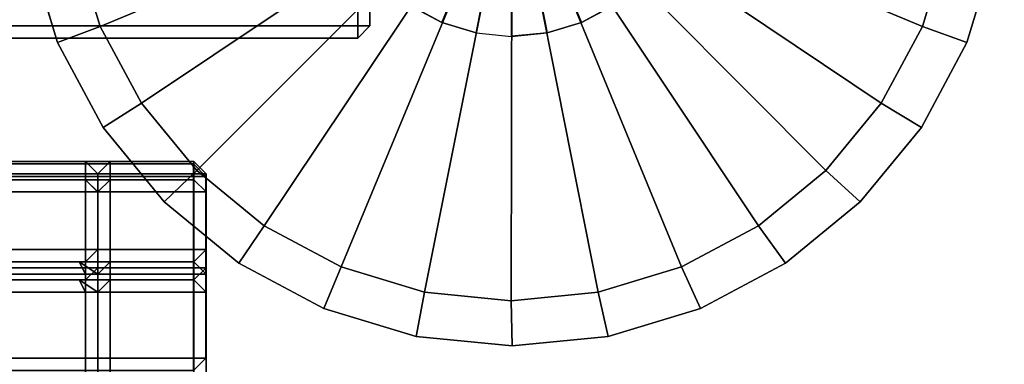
# Model space of a CAD drawing. Header units: inches. Extents: x 82 to 767, y -5 to 263.
# Tile 255 of 256: x 763.71 to 766.87, y 194.64 to 195.74. Entities that reach past the tile are written whole.
import ezdxf
from ezdxf.enums import TextEntityAlignment as Align

# ---------------------------------------------------------------- set-up
doc = ezdxf.new("R2010")
doc.units = ezdxf.units.IN
doc.header["$MEASUREMENT"] = 0
for name, color, linetype in [('A-FURN-3-COLLECTION-INFINITO-STORAGE-CASE-SIDE-EDGE-HORIZONTAL', 35, 'Continuous'), ('A-FURN-3-COLLECTION-INFINITO-STORAGE-CASE-SIDE-EDGE-VERTICAL', 35, 'Continuous'), ('A-FURN-3-COLLECTION-INFINITO-STORAGE-CASE-SIDE-SURFACE-VERTICAL', 33, 'Continuous'), ('A-FURN-3-COLLECTION-INFINITO-STORAGE-SHELF', 33, 'Continuous'), ('A-FURN-3-COLLECTION-INFINITO-STORAGE-STANCHION-BASE', 251, 'Continuous'), ('A-FURN-3-COLLECTION-INFINITO-STORAGE-STANCHION-GLIDE', 251, 'Continuous'), ('A-FURN-HAWORTH-ATT', 7, 'Continuous')]:
    doc.layers.add(name, color=color, linetype=linetype)
doc.styles.get("Standard").update_dxf_attribs({"font": 'arial.ttf'})

# ---------------------------------------------------------------- blocks, each defined once
blk = doc.blocks.new('HCCS-IWBC-S0931-3D-3')
at = {"layer": 'A-FURN-3-COLLECTION-INFINITO-STORAGE-SHELF'}
for points in [[(1.0266, 4.9238, -0.0168), (1.0266, 4.9238, -0.1358), (0.9873, 4.8844, -0.1358), (0.9873, 4.8844, -0.0168)], [(0.9873, 4.8844, 0.3787), (1.0266, 4.8844, 0.4181), (1.0266, 4.8844, 0.4181), (1.0266, 4.9238, 0.3787)], [(1.0266, 4.9238, 0.6552), (1.0266, 4.8844, 0.6158), (1.0266, 4.8844, 0.6158), (0.9873, 4.8844, 0.6552)], [(1.0266, 4.9238, 0.7742), (1.0266, 4.9238, 0.6552), (0.9873, 4.8844, 0.6552), (0.9873, 4.8844, 0.7742)], [(0.9873, 4.8844, 0.7742), (1.0266, 4.8844, 0.8136), (1.0266, 4.8844, 0.8136), (1.0266, 4.9238, 0.7742)], [(1.0266, 4.9238, 1.0507), (1.0266, 4.8844, 1.0114), (1.0266, 4.8844, 1.0114), (0.9873, 4.8844, 1.0507)], [(1.0266, 4.9238, 1.1698), (1.0266, 4.9238, 1.0507), (0.9873, 4.8844, 1.0507), (0.9873, 4.8844, 1.1698)], [(0.9873, 4.8844, 1.1698), (1.0266, 4.8844, 1.2091), (1.0266, 4.8844, 1.2091), (1.0266, 4.9238, 1.1698)], [(1.0266, 4.9238, 1.5653), (1.0266, 4.9238, 1.4463), (0.9873, 4.8844, 1.4463), (0.9873, 4.8844, 1.5653)], [(1.0266, 4.9238, 1.4463), (1.0266, 4.8844, 1.4069), (1.0266, 4.8844, 1.4069), (0.9873, 4.8844, 1.4463)], [(0.9873, 4.8844, 1.5653), (1.0266, 4.8844, 1.6047), (1.0266, 4.8844, 1.6047), (1.0266, 4.9238, 1.5653)], [(1.0266, 4.9238, -0.1358), (1.0266, 4.8844, -0.1752), (1.0266, 4.8844, -0.1752), (0.9873, 4.8844, -0.1358)], [(0.9873, 4.8844, -0.0168), (1.0266, 4.8844, 0.0226), (1.0266, 4.8844, 0.0226), (1.0266, 4.9238, -0.0168)], [(1.0266, 4.9238, 0.2597), (1.0266, 4.8844, 0.2203), (1.0266, 4.8844, 0.2203), (0.9873, 4.8844, 0.2597)], [(1.0266, 4.9238, 0.3787), (1.0266, 4.9238, 0.2597), (0.9873, 4.8844, 0.2597), (0.9873, 4.8844, 0.3787)], [(0.9873, 4.8844, 0.4574), (0.9873, 4.8844, 0.5765), (1.0266, 4.9238, 0.5765), (1.0266, 4.9238, 0.4574)], [(0.9873, 4.8844, 0.0619), (0.9873, 4.8844, 0.1809), (1.0266, 4.9238, 0.1809), (1.0266, 4.9238, 0.0619)], [(0.9873, 4.8844, 0.853), (0.9873, 4.8844, 0.972), (1.0266, 4.9238, 0.972), (1.0266, 4.9238, 0.853)], [(0.9873, 4.8844, 0.972), (1.0266, 4.8844, 1.0114), (1.0266, 4.8844, 1.0114), (1.0266, 4.9238, 0.972)], [(1.0266, 4.9238, 0.853), (1.0266, 4.8844, 0.8136), (1.0266, 4.8844, 0.8136), (0.9873, 4.8844, 0.853)], [(1.0266, 4.9238, 0.4574), (1.0266, 4.8844, 0.4181), (1.0266, 4.8844, 0.4181), (0.9873, 4.8844, 0.4574)], [(0.9873, 4.8844, 0.5765), (1.0266, 4.8844, 0.6158), (1.0266, 4.8844, 0.6158), (1.0266, 4.9238, 0.5765)], [(0.9873, 4.8844, 0.1809), (1.0266, 4.8844, 0.2203), (1.0266, 4.8844, 0.2203), (1.0266, 4.9238, 0.1809)], [(1.0266, 4.9238, 0.0619), (1.0266, 4.8844, 0.0226), (1.0266, 4.8844, 0.0226), (0.9873, 4.8844, 0.0619)], [(0.9873, 4.8844, -0.3336), (0.9873, 4.8844, -0.2146), (1.0266, 4.9238, -0.2146), (1.0266, 4.9238, -0.3336)], [(0.9873, 4.8844, -0.2146), (1.0266, 4.8844, -0.1752), (1.0266, 4.8844, -0.1752), (1.0266, 4.9238, -0.2146)], [(1.0266, 4.9238, -0.3336), (1.0266, 4.8844, -0.373), (1.0266, 4.8844, -0.373), (0.9873, 4.8844, -0.3336)], [(0.9873, 4.8844, 1.2485), (0.9873, 4.8844, 1.3675), (1.0266, 4.9238, 1.3675), (1.0266, 4.9238, 1.2485)], [(0.9873, 4.8844, 1.3675), (1.0266, 4.8844, 1.4069), (1.0266, 4.8844, 1.4069), (1.0266, 4.9238, 1.3675)], [(1.0266, 4.9238, 1.2485), (1.0266, 4.8844, 1.2091), (1.0266, 4.8844, 1.2091), (0.9873, 4.8844, 1.2485)], [(1.3488, 4.9238, 1.3675), (1.0266, 4.9238, 1.3675), (1.0266, 4.8844, 1.4069), (1.3094, 4.8844, 1.4069)], [(1.3488, 4.9238, 0.972), (1.0266, 4.9238, 0.972), (1.0266, 4.8844, 1.0114), (1.3094, 4.8844, 1.0114)], [(1.3488, 4.9238, 0.5765), (1.0266, 4.9238, 0.5765), (1.0266, 4.8844, 0.6158), (1.3094, 4.8844, 0.6158)], [(1.3488, 4.9238, 0.1809), (1.0266, 4.9238, 0.1809), (1.0266, 4.8844, 0.2203), (1.3094, 4.8844, 0.2203)], [(1.3488, 4.9238, -0.2146), (1.0266, 4.9238, -0.2146), (1.0266, 4.8844, -0.1752), (1.3094, 4.8844, -0.1752)], [(1.3094, 4.8844, 0.0226), (1.0266, 4.8844, 0.0226), (1.0266, 4.9238, 0.0619), (1.3488, 4.9238, 0.0619)], [(1.3094, 4.8844, 0.4181), (1.0266, 4.8844, 0.4181), (1.0266, 4.9238, 0.4574), (1.3488, 4.9238, 0.4574)], [(1.3094, 4.8844, 0.8136), (1.0266, 4.8844, 0.8136), (1.0266, 4.9238, 0.853), (1.3488, 4.9238, 0.853)], [(1.3094, 4.8844, 1.2091), (1.0266, 4.8844, 1.2091), (1.0266, 4.9238, 1.2485), (1.3488, 4.9238, 1.2485)], [(1.27, 4.9238, -0.0168), (1.27, 4.9238, -0.1358), (1.0266, 4.9238, -0.1358), (1.0266, 4.9238, -0.0168)], [(1.0266, 4.9238, 0.2597), (1.27, 4.9238, 0.2597), (1.27, 4.8844, 0.2203), (1.0266, 4.8844, 0.2203)], [(1.0266, 4.8844, 0.4181), (1.27, 4.8844, 0.4181), (1.27, 4.9238, 0.3787), (1.0266, 4.9238, 0.3787)], [(1.27, 4.9238, 0.7742), (1.27, 4.9238, 0.6552), (1.0266, 4.9238, 0.6552), (1.0266, 4.9238, 0.7742)], [(1.0266, 4.9238, 0.6552), (1.27, 4.9238, 0.6552), (1.27, 4.8844, 0.6158), (1.0266, 4.8844, 0.6158)], [(1.0266, 4.8844, 0.8136), (1.27, 4.8844, 0.8136), (1.27, 4.9238, 0.7742), (1.0266, 4.9238, 0.7742)], [(1.27, 4.9238, 1.1698), (1.27, 4.9238, 1.0507), (1.0266, 4.9238, 1.0507), (1.0266, 4.9238, 1.1698)], [(1.0266, 4.9238, 1.0507), (1.27, 4.9238, 1.0507), (1.27, 4.8844, 1.0114), (1.0266, 4.8844, 1.0114)], [(1.0266, 4.8844, 1.2091), (1.27, 4.8844, 1.2091), (1.27, 4.9238, 1.1698), (1.0266, 4.9238, 1.1698)], [(1.27, 4.9238, 1.5653), (1.27, 4.9238, 1.4463), (1.0266, 4.9238, 1.4463), (1.0266, 4.9238, 1.5653)], [(1.0266, 4.9238, 1.4463), (1.27, 4.9238, 1.4463), (1.27, 4.8844, 1.4069), (1.0266, 4.8844, 1.4069)], [(1.0266, 4.8844, 1.6047), (1.27, 4.8844, 1.6047), (1.27, 4.9238, 1.5653), (1.0266, 4.9238, 1.5653)], [(1.0266, 4.9238, -0.1358), (1.27, 4.9238, -0.1358), (1.27, 4.8844, -0.1752), (1.0266, 4.8844, -0.1752)], [(1.0266, 4.8844, 0.0226), (1.27, 4.8844, 0.0226), (1.27, 4.9238, -0.0168), (1.0266, 4.9238, -0.0168)], [(1.27, 4.9238, 0.3787), (1.27, 4.9238, 0.2597), (1.0266, 4.9238, 0.2597), (1.0266, 4.9238, 0.3787)], [(1.0266, 4.9238, -0.3336), (32.4635, 4.9238, -0.3336), (32.4635, 4.8844, -0.373), (1.0266, 4.8844, -0.373)], [(1.0266, 4.9238, 0.0619), (1.0266, 4.9238, 0.1809), (1.3488, 4.9238, 0.1809), (1.3488, 4.9238, 0.0619)], [(1.0266, 4.9238, 0.853), (1.0266, 4.9238, 0.972), (1.3488, 4.9238, 0.972), (1.3488, 4.9238, 0.853)], [(1.0266, 4.9238, 0.4574), (1.0266, 4.9238, 0.5765), (1.3488, 4.9238, 0.5765), (1.3488, 4.9238, 0.4574)], [(1.0266, 4.9238, -0.3336), (1.0266, 4.9238, -0.2146), (1.3488, 4.9238, -0.2146), (1.3488, 4.9238, -0.3336)], [(1.0266, 4.9238, 1.2485), (1.0266, 4.9238, 1.3675), (1.3488, 4.9238, 1.3675), (1.3488, 4.9238, 1.2485)], [(1.3094, 4.8844, -0.0168), (1.3094, 4.8844, -0.1358), (1.27, 4.9238, -0.1358), (1.27, 4.9238, -0.0168)], [(1.3094, 4.8844, -0.1358), (1.27, 4.8844, -0.1752), (1.27, 4.8844, -0.1752), (1.27, 4.9238, -0.1358)], [(1.27, 4.9238, -0.0168), (1.27, 4.8844, 0.0226), (1.27, 4.8844, 0.0226), (1.3094, 4.8844, -0.0168)], [(1.3094, 4.8844, 0.2597), (1.27, 4.8844, 0.2203), (1.27, 4.8844, 0.2203), (1.27, 4.9238, 0.2597)], [(1.3094, 4.8844, 0.3787), (1.3094, 4.8844, 0.2597), (1.27, 4.9238, 0.2597), (1.27, 4.9238, 0.3787)], [(1.27, 4.9238, 0.3787), (1.27, 4.8844, 0.4181), (1.27, 4.8844, 0.4181), (1.3094, 4.8844, 0.3787)], [(1.3094, 4.8844, 0.7742), (1.3094, 4.8844, 0.6552), (1.27, 4.9238, 0.6552), (1.27, 4.9238, 0.7742)], [(1.3094, 4.8844, 0.6552), (1.27, 4.8844, 0.6158), (1.27, 4.8844, 0.6158), (1.27, 4.9238, 0.6552)], [(1.27, 4.9238, 0.7742), (1.27, 4.8844, 0.8136), (1.27, 4.8844, 0.8136), (1.3094, 4.8844, 0.7742)], [(1.3094, 4.8844, 1.1698), (1.3094, 4.8844, 1.0507), (1.27, 4.9238, 1.0507), (1.27, 4.9238, 1.1698)], [(1.3094, 4.8844, 1.0507), (1.27, 4.8844, 1.0114), (1.27, 4.8844, 1.0114), (1.27, 4.9238, 1.0507)], [(1.27, 4.9238, 1.1698), (1.27, 4.8844, 1.2091), (1.27, 4.8844, 1.2091), (1.3094, 4.8844, 1.1698)], [(1.3094, 4.8844, 1.5653), (1.3094, 4.8844, 1.4463), (1.27, 4.9238, 1.4463), (1.27, 4.9238, 1.5653)], [(1.3094, 4.8844, 1.4463), (1.27, 4.8844, 1.4069), (1.27, 4.8844, 1.4069), (1.27, 4.9238, 1.4463)], [(1.27, 4.9238, 1.5653), (1.27, 4.8844, 1.6047), (1.27, 4.8844, 1.6047), (1.3094, 4.8844, 1.5653)], [(1.3094, 4.8844, 1.5653), (1.3488, 4.9238, 1.5653), (1.3488, 4.9238, -0.2146), (1.3094, 4.8844, -0.1752)], [(1.3488, 4.8844, 1.6047), (1.3488, 4.9238, 1.5653), (1.3488, 4.9238, 1.5653), (1.3094, 4.8844, 1.5653)], [(32.1414, 4.8844, 1.6047), (32.1414, 4.9238, 1.5653), (1.3488, 4.9238, 1.5653), (1.3488, 4.8844, 1.6047)], [(32.1414, 4.9238, 1.5653), (32.1414, 4.9238, -0.3336), (1.3488, 4.9238, -0.3336), (1.3488, 4.9238, 1.5653)], [(0.9873, -4.1453, 1.5653), (1.0266, -4.1278, 1.6047), (1.0266, 4.8844, 1.6047), (0.9873, 4.8844, 1.5653)], [(0.9873, 4.5371, -0.1358), (0.9873, 4.8844, -0.1358), (1.0266, 4.8844, -0.1752), (1.0266, 4.5765, -0.1752)], [(0.9873, 4.8844, -0.0168), (0.9873, 4.8844, -0.1358), (0.9873, 4.5371, -0.1358), (0.9873, 4.5371, -0.0168)], [(1.0266, 4.5765, 0.0226), (1.0266, 4.8844, 0.0226), (0.9873, 4.8844, -0.0168), (0.9873, 4.5371, -0.0168)], [(0.9873, 4.5371, 0.2597), (0.9873, 4.8844, 0.2597), (1.0266, 4.8844, 0.2203), (1.0266, 4.5765, 0.2203)], [(1.0266, 4.5765, 0.4181), (1.0266, 4.8844, 0.4181), (0.9873, 4.8844, 0.3787), (0.9873, 4.5371, 0.3787)], [(0.9873, 4.5371, 0.6552), (0.9873, 4.8844, 0.6552), (1.0266, 4.8844, 0.6158), (1.0266, 4.5765, 0.6158)], [(0.9873, 4.8844, 0.7742), (0.9873, 4.8844, 0.6552), (0.9873, 4.5371, 0.6552), (0.9873, 4.5371, 0.7742)], [(1.0266, 4.5765, 0.8136), (1.0266, 4.8844, 0.8136), (0.9873, 4.8844, 0.7742), (0.9873, 4.5371, 0.7742)], [(0.9873, 4.5371, 1.0507), (0.9873, 4.8844, 1.0507), (1.0266, 4.8844, 1.0114), (1.0266, 4.5765, 1.0114)], [(0.9873, 4.8844, 1.1698), (0.9873, 4.8844, 1.0507), (0.9873, 4.5371, 1.0507), (0.9873, 4.5371, 1.1698)], [(1.0266, 4.5765, 1.2091), (1.0266, 4.8844, 1.2091), (0.9873, 4.8844, 1.1698), (0.9873, 4.5371, 1.1698)], [(0.9873, 4.5371, 1.4463), (0.9873, 4.8844, 1.4463), (1.0266, 4.8844, 1.4069), (1.0266, 4.5765, 1.4069)], [(0.9873, 4.8844, 1.5653), (0.9873, 4.8844, 1.4463), (0.9873, 4.5371, 1.4463), (0.9873, 4.5371, 1.5653)], [(0.9873, 4.8844, 0.3787), (0.9873, 4.8844, 0.2597), (0.9873, 4.5371, 0.2597), (0.9873, 4.5371, 0.3787)], [(0.9873, 4.6159, -0.3336), (0.9873, 4.8844, -0.3336), (1.0266, 4.8844, -0.373), (1.0266, 4.6159, -0.373)], [(0.9873, 4.6159, -0.3336), (0.9873, 4.6159, -0.2146), (0.9873, 4.8844, -0.2146), (0.9873, 4.8844, -0.3336)], [(1.0266, 4.6159, -0.1752), (1.0266, 4.8844, -0.1752), (0.9873, 4.8844, -0.2146), (0.9873, 4.6159, -0.2146)], [(0.9873, 4.6159, 0.4574), (0.9873, 4.6159, 0.5765), (0.9873, 4.8844, 0.5765), (0.9873, 4.8844, 0.4574)], [(0.9873, 4.6159, 0.0619), (0.9873, 4.8844, 0.0619), (1.0266, 4.8844, 0.0226), (1.0266, 4.6159, 0.0226)], [(0.9873, 4.6159, 0.0619), (0.9873, 4.6159, 0.1809), (0.9873, 4.8844, 0.1809), (0.9873, 4.8844, 0.0619)], [(0.9873, 4.6159, 0.853), (0.9873, 4.6159, 0.972), (0.9873, 4.8844, 0.972), (0.9873, 4.8844, 0.853)], [(1.0266, 4.6159, 1.0114), (1.0266, 4.8844, 1.0114), (0.9873, 4.8844, 0.972), (0.9873, 4.6159, 0.972)], [(0.9873, 4.6159, 0.853), (0.9873, 4.8844, 0.853), (1.0266, 4.8844, 0.8136), (1.0266, 4.6159, 0.8136)], [(1.0266, 4.6159, 0.2203), (1.0266, 4.8844, 0.2203), (0.9873, 4.8844, 0.1809), (0.9873, 4.6159, 0.1809)], [(0.9873, 4.6159, 0.4574), (0.9873, 4.8844, 0.4574), (1.0266, 4.8844, 0.4181), (1.0266, 4.6159, 0.4181)], [(1.0266, 4.6159, 0.6158), (1.0266, 4.8844, 0.6158), (0.9873, 4.8844, 0.5765), (0.9873, 4.6159, 0.5765)], [(0.9873, 4.6159, 1.2485), (0.9873, 4.6159, 1.3675), (0.9873, 4.8844, 1.3675), (0.9873, 4.8844, 1.2485)], [(1.0266, 4.6159, 1.4069), (1.0266, 4.8844, 1.4069), (0.9873, 4.8844, 1.3675), (0.9873, 4.6159, 1.3675)], [(0.9873, 4.6159, 1.2485), (0.9873, 4.8844, 1.2485), (1.0266, 4.8844, 1.2091), (1.0266, 4.6159, 1.2091)], [(1.0266, 4.8844, 0.0226), (1.0266, 4.5765, 0.0226), (1.27, 4.5765, 0.0226), (1.27, 4.8844, 0.0226)], [(1.27, 4.8844, -0.1752), (1.27, 4.5765, -0.1752), (1.0266, 4.5765, -0.1752), (1.0266, 4.8844, -0.1752)], [(1.0266, 4.8844, 1.6047), (1.0266, -4.1278, 1.6047), (1.27, -4.1278, 1.6047), (1.27, 4.8844, 1.6047)], [(1.0266, 4.8844, 0.8136), (1.0266, 4.5765, 0.8136), (1.27, 4.5765, 0.8136), (1.27, 4.8844, 0.8136)], [(1.27, 4.8844, 0.6158), (1.27, 4.5765, 0.6158), (1.0266, 4.5765, 0.6158), (1.0266, 4.8844, 0.6158)], [(1.0266, 4.8844, 1.2091), (1.0266, 4.5765, 1.2091), (1.27, 4.5765, 1.2091), (1.27, 4.8844, 1.2091)], [(1.27, 4.8844, 1.0114), (1.27, 4.5765, 1.0114), (1.0266, 4.5765, 1.0114), (1.0266, 4.8844, 1.0114)], [(1.27, 4.8844, 1.4069), (1.27, 4.5765, 1.4069), (1.0266, 4.5765, 1.4069), (1.0266, 4.8844, 1.4069)], [(1.0266, 4.8844, 0.4181), (1.0266, 4.5765, 0.4181), (1.27, 4.5765, 0.4181), (1.27, 4.8844, 0.4181)], [(1.27, 4.8844, 0.2203), (1.27, 4.5765, 0.2203), (1.0266, 4.5765, 0.2203), (1.0266, 4.8844, 0.2203)], [(32.4635, 4.6159, -0.373), (1.0266, 4.6159, -0.373), (1.0266, 4.8844, -0.373), (32.4635, 4.8844, -0.373)], [(1.0266, 4.8844, 0.0226), (1.3094, 4.8844, 0.0226), (1.3094, 4.6159, 0.0225), (1.0266, 4.6159, 0.0225)], [(1.0266, 4.6159, 0.2203), (1.3094, 4.6159, 0.2203), (1.3094, 4.8844, 0.2203), (1.0266, 4.8844, 0.2203)], [(1.0266, 4.8844, 0.4181), (1.3094, 4.8844, 0.4181), (1.3094, 4.6159, 0.4181), (1.0266, 4.6159, 0.4181)], [(1.0266, 4.6159, 0.6158), (1.3094, 4.6159, 0.6158), (1.3094, 4.8844, 0.6158), (1.0266, 4.8844, 0.6158)], [(1.0266, 4.6159, -0.1752), (1.3094, 4.6159, -0.1752), (1.3094, 4.8844, -0.1752), (1.0266, 4.8844, -0.1752)], [(1.0266, 4.8844, 0.8136), (1.3094, 4.8844, 0.8136), (1.3094, 4.6159, 0.8136), (1.0266, 4.6159, 0.8136)], [(1.0266, 4.6159, 1.0114), (1.3094, 4.6159, 1.0114), (1.3094, 4.8844, 1.0114), (1.0266, 4.8844, 1.0114)], [(1.0266, 4.8844, 1.2091), (1.3094, 4.8844, 1.2091), (1.3094, 4.6159, 1.2091), (1.0266, 4.6159, 1.2091)], [(1.0266, 4.6159, 1.4069), (1.3094, 4.6159, 1.4069), (1.3094, 4.8844, 1.4069), (1.0266, 4.8844, 1.4069)], [(1.27, 4.5765, 1.0114), (1.27, 4.8844, 1.0114), (1.3094, 4.8844, 1.0507), (1.3094, 4.5371, 1.0507)], [(1.3094, 4.5371, 1.1698), (1.3094, 4.8844, 1.1698), (1.27, 4.8844, 1.2091), (1.27, 4.5765, 1.2091)], [(1.27, 4.5765, 1.4069), (1.27, 4.8844, 1.4069), (1.3094, 4.8844, 1.4463), (1.3094, 4.5371, 1.4463)], [(1.3094, 4.5371, 0.7742), (1.3094, 4.8844, 0.7742), (1.27, 4.8844, 0.8136), (1.27, 4.5765, 0.8136)], [(1.27, 4.5765, 0.6158), (1.27, 4.8844, 0.6158), (1.3094, 4.8844, 0.6552), (1.3094, 4.5371, 0.6552)], [(1.3094, 4.5371, 0.3787), (1.3094, 4.8844, 0.3787), (1.27, 4.8844, 0.4181), (1.27, 4.5765, 0.4181)], [(1.27, 4.5765, 0.2203), (1.27, 4.8844, 0.2203), (1.3094, 4.8844, 0.2597), (1.3094, 4.5371, 0.2597)], [(1.3094, 4.5371, -0.0168), (1.3094, 4.8844, -0.0168), (1.27, 4.8844, 0.0226), (1.27, 4.5765, 0.0226)], [(1.27, 4.5765, -0.1752), (1.27, 4.8844, -0.1752), (1.3094, 4.8844, -0.1358), (1.3094, 4.5371, -0.1358)], [(1.3094, 4.8844, 1.5653), (1.27, 4.8844, 1.6047), (1.27, -4.1278, 1.6047), (1.3094, -4.1453, 1.5653)], [(1.3094, 4.5371, -0.0168), (1.3094, 4.5371, -0.1358), (1.3094, 4.8844, -0.1358), (1.3094, 4.8844, -0.0168)], [(1.3094, 4.5371, 0.3787), (1.3094, 4.5371, 0.2597), (1.3094, 4.8844, 0.2597), (1.3094, 4.8844, 0.3787)], [(1.3094, 4.5371, 0.7742), (1.3094, 4.5371, 0.6552), (1.3094, 4.8844, 0.6552), (1.3094, 4.8844, 0.7742)], [(1.3094, 4.5371, 1.1698), (1.3094, 4.5371, 1.0507), (1.3094, 4.8844, 1.0507), (1.3094, 4.8844, 1.1698)], [(1.3094, 4.5371, 1.5653), (1.3094, 4.5371, 1.4463), (1.3094, 4.8844, 1.4463), (1.3094, 4.8844, 1.5653)], [(1.3094, 4.6159, 0.0225), (1.3094, 4.8844, 0.0226), (1.3094, 4.8844, -0.1752), (1.3094, 4.6159, -0.1752)], [(1.3094, 4.6159, 0.4181), (1.3094, 4.8844, 0.4181), (1.3094, 4.8844, 0.2203), (1.3094, 4.6159, 0.2203)], [(1.3094, 4.6159, 0.8136), (1.3094, 4.8844, 0.8136), (1.3094, 4.8844, 0.6158), (1.3094, 4.6159, 0.6158)], [(1.3094, 4.6159, 1.5653), (1.3094, 4.8844, 1.5653), (1.3094, 4.8844, 1.4069), (1.3094, 4.6159, 1.4069)], [(1.3094, 4.6159, 1.2091), (1.3094, 4.8844, 1.2091), (1.3094, 4.8844, 1.0114), (1.3094, 4.6159, 1.0114)], [(1.3488, 4.8844, 1.6047), (1.3094, 4.8844, 1.5653), (1.3094, 4.6159, 1.5653), (1.3488, 4.6159, 1.6047)], [(32.1414, 4.6159, 1.6047), (32.1414, 4.8844, 1.6047), (1.3488, 4.8844, 1.6047), (1.3488, 4.6159, 1.6047)], [(0.9873, 4.6159, -0.3336), (1.0266, 4.6159, -0.373), (1.0266, 4.6159, -0.373), (1.0266, 4.5765, -0.3336)], [(1.0266, 4.5765, -0.3336), (1.0266, 4.5765, -0.2146), (0.9873, 4.6159, -0.2146), (0.9873, 4.6159, -0.3336)], [(1.0266, 4.5765, -0.2146), (1.0266, 4.6159, -0.1752), (1.0266, 4.6159, -0.1752), (0.9873, 4.6159, -0.2146)], [(1.0266, 4.5765, 0.4574), (1.0266, 4.5765, 0.5765), (0.9873, 4.6159, 0.5765), (0.9873, 4.6159, 0.4574)], [(0.9873, 4.6159, 0.0619), (1.0266, 4.6159, 0.0226), (1.0266, 4.6159, 0.0226), (1.0266, 4.5765, 0.0619)], [(1.0266, 4.5765, 0.0619), (1.0266, 4.5765, 0.1809), (0.9873, 4.6159, 0.1809), (0.9873, 4.6159, 0.0619)], [(1.0266, 4.5765, 0.853), (1.0266, 4.5765, 0.972), (0.9873, 4.6159, 0.972), (0.9873, 4.6159, 0.853)], [(1.0266, 4.5765, 0.972), (1.0266, 4.6159, 1.0114), (1.0266, 4.6159, 1.0114), (0.9873, 4.6159, 0.972)], [(0.9873, 4.6159, 0.853), (1.0266, 4.6159, 0.8136), (1.0266, 4.6159, 0.8136), (1.0266, 4.5765, 0.853)], [(1.0266, 4.5765, 0.1809), (1.0266, 4.6159, 0.2203), (1.0266, 4.6159, 0.2203), (0.9873, 4.6159, 0.1809)], [(0.9873, 4.6159, 0.4574), (1.0266, 4.6159, 0.4181), (1.0266, 4.6159, 0.4181), (1.0266, 4.5765, 0.4574)], [(1.0266, 4.5765, 0.5765), (1.0266, 4.6159, 0.6158), (1.0266, 4.6159, 0.6158), (0.9873, 4.6159, 0.5765)], [(1.0266, 4.5765, 1.2485), (1.0266, 4.5765, 1.3675), (0.9873, 4.6159, 1.3675), (0.9873, 4.6159, 1.2485)], [(1.0266, 4.5765, 1.3675), (1.0266, 4.6159, 1.4069), (1.0266, 4.6159, 1.4069), (0.9873, 4.6159, 1.3675)], [(0.9873, 4.6159, 1.2485), (1.0266, 4.6159, 1.2091), (1.0266, 4.6159, 1.2091), (1.0266, 4.5765, 1.2485)], [(1.3488, 4.5765, 1.2485), (1.0266, 4.5765, 1.2485), (1.0266, 4.6159, 1.2091), (1.3094, 4.6159, 1.2091)], [(1.3488, 4.5765, 0.853), (1.0266, 4.5765, 0.853), (1.0266, 4.6159, 0.8136), (1.3094, 4.6159, 0.8136)], [(1.3488, 4.5765, 0.4574), (1.0266, 4.5765, 0.4574), (1.0266, 4.6159, 0.4181), (1.3094, 4.6159, 0.4181)], [(1.3488, 4.5765, 0.0619), (1.0266, 4.5765, 0.0619), (1.0266, 4.6159, 0.0225), (1.3094, 4.6159, 0.0225)], [(1.3094, 4.6159, -0.1752), (1.0266, 4.6159, -0.1752), (1.0266, 4.5765, -0.2146), (1.3488, 4.5765, -0.2146)], [(1.3094, 4.6159, 0.2203), (1.0266, 4.6159, 0.2203), (1.0266, 4.5765, 0.1809), (1.3488, 4.5765, 0.1809)], [(1.3094, 4.6159, 0.6158), (1.0266, 4.6159, 0.6158), (1.0266, 4.5765, 0.5765), (1.3488, 4.5765, 0.5765)], [(1.3094, 4.6159, 1.0114), (1.0266, 4.6159, 1.0114), (1.0266, 4.5765, 0.972), (1.3488, 4.5765, 0.972)], [(1.3094, 4.6159, 1.4069), (1.0266, 4.6159, 1.4069), (1.0266, 4.5765, 1.3675), (1.3488, 4.5765, 1.3675)], [(1.0266, 4.6159, -0.373), (32.4635, 4.6159, -0.373), (32.4635, 4.5765, -0.3336), (1.0266, 4.5765, -0.3336)], [(1.3488, 4.5765, 1.5653), (1.3094, 4.6159, 1.5653), (1.3094, 4.6159, -0.1752), (1.3488, 4.5765, -0.2146)], [(1.3488, 4.6159, 1.6047), (1.3094, 4.6159, 1.5653), (1.3094, 4.6159, 1.5653), (1.3488, 4.5765, 1.5653)], [(32.1414, 4.5765, 1.5653), (32.1414, 4.6159, 1.6047), (1.3488, 4.6159, 1.6047), (1.3488, 4.5765, 1.5653)], [(0.9873, 4.5371, 1.4463), (1.0266, 4.5765, 1.4069), (1.0267, 4.5765, -0.3336), (0.9873, 4.5371, -0.3336)], [(0.9873, 4.5371, -0.3336), (1.0267, 4.5765, -0.3336), (1.0267, 4.5765, -0.3336), (1.0266, 4.5371, -0.373)], [(1.0266, 4.5765, -0.1752), (1.27, 4.5765, -0.1752), (1.27, 4.5765, -0.3336), (1.0267, 4.5765, -0.3336)], [(1.0266, 4.5765, 0.2203), (1.27, 4.5765, 0.2203), (1.27, 4.5765, 0.0226), (1.0266, 4.5765, 0.0226)], [(1.0266, 4.5765, 1.0114), (1.27, 4.5765, 1.0114), (1.27, 4.5765, 0.8136), (1.0266, 4.5765, 0.8136)], [(1.0266, 4.5765, 1.4069), (1.27, 4.5765, 1.4069), (1.27, 4.5765, 1.2091), (1.0266, 4.5765, 1.2091)], [(1.0266, 4.5371, -0.373), (1.0267, 4.5765, -0.3336), (1.27, 4.5765, -0.3336), (1.27, 4.5371, -0.373)], [(1.0266, 4.5765, 0.6158), (1.27, 4.5765, 0.6158), (1.27, 4.5765, 0.4181), (1.0266, 4.5765, 0.4181)], [(1.3488, 4.5765, -0.3336), (1.3488, 4.5765, -0.2146), (1.0266, 4.5765, -0.2146), (1.0266, 4.5765, -0.3336)], [(1.3488, 4.5765, 0.4574), (1.3488, 4.5765, 0.5765), (1.0266, 4.5765, 0.5765), (1.0266, 4.5765, 0.4574)], [(1.3488, 4.5765, 0.0619), (1.3488, 4.5765, 0.1809), (1.0266, 4.5765, 0.1809), (1.0266, 4.5765, 0.0619)], [(1.3488, 4.5765, 0.853), (1.3488, 4.5765, 0.972), (1.0266, 4.5765, 0.972), (1.0266, 4.5765, 0.853)], [(1.3488, 4.5765, 1.2485), (1.3488, 4.5765, 1.3675), (1.0266, 4.5765, 1.3675), (1.0266, 4.5765, 1.2485)], [(1.27, 4.5765, 1.4069), (1.3094, 4.5371, 1.4463), (1.3094, 4.5371, -0.3336), (1.27, 4.5765, -0.3336)], [(1.27, 4.5765, -0.3336), (1.3094, 4.5371, -0.3336), (1.3094, 4.5371, -0.3336), (1.27, 4.5371, -0.373)], [(1.3094, 4.5163, 0.3055), (1.3488, 4.5371, 0.3448), (1.3488, 4.5371, 0.3448), (1.3488, 4.5765, 0.3055)], [(1.3094, 4.5163, -0.3336), (1.3488, 4.5765, -0.3336), (1.3488, 4.5765, -0.3336), (1.3488, 4.5371, -0.373)], [(1.3094, 4.5163, 0.3055), (1.3488, 4.5765, 0.3055), (1.3488, 4.5765, -0.3336), (1.3094, 4.5163, -0.3336)], [(32.1414, 4.5765, -0.3336), (32.1414, 4.5371, -0.373), (1.3488, 4.5371, -0.373), (1.3488, 4.5765, -0.3336)], [(32.1414, 4.5371, 0.3448), (32.1414, 4.5765, 0.3055), (1.3488, 4.5765, 0.3055), (1.3488, 4.5371, 0.3448)], [(1.3488, 4.5765, 1.5653), (1.3488, 4.5765, -0.3336), (32.1414, 4.5765, -0.3336), (32.1414, 4.5765, 1.5653)], [(32.1414, 4.5765, 0.3055), (32.1414, 4.5765, -0.3336), (1.3488, 4.5765, -0.3336), (1.3488, 4.5765, 0.3055)], [(1.0266, -4.8949, -0.373), (0.9873, -4.9124, -0.3336), (0.9873, 4.5371, -0.3336), (1.0266, 4.5371, -0.373)], [(1.0266, -4.8949, -0.373), (1.0266, 4.5371, -0.373), (1.27, 4.5371, -0.373), (1.27, -4.8949, -0.373)], [(1.3094, -4.9124, -0.3336), (1.27, -4.8949, -0.373), (1.27, 4.5371, -0.373), (1.3094, 4.5371, -0.3336)], [(1.3094, 4.5163, -0.3336), (1.3488, 4.5371, -0.373), (1.3488, -4.8949, -0.373), (1.3094, -4.8949, -0.3336)], [(1.3488, 4.5371, 0.3448), (1.3094, 4.5163, 0.3055), (1.3094, -4.8949, 0.3055), (1.3488, -4.8949, 0.3448)], [(1.3488, -4.8949, -0.373), (1.3488, 4.5371, -0.373), (32.1414, 4.5371, -0.373), (32.1414, -4.8949, -0.373)], [(1.3488, 4.5371, 0.3448), (1.3488, -4.8949, 0.3448), (32.1414, -4.8949, 0.3448), (32.1414, 4.5371, 0.3448)], [(1.3094, 4.5163, 0.3055), (1.3094, 4.5163, -0.3336), (1.3094, -4.8949, -0.3336), (1.3094, -4.8949, 0.3055)]]:
    blk.add_3dface(points, dxfattribs=at)
for points, invisible_edges in [([(0.9873, -4.9158, 0.3448), (0.9873, -4.1453, 1.5653), (0.9873, -4.1453, 1.5653), (0.9873, 4.5371, 1.5653)], 8), ([(0.9873, -4.9124, -0.3336), (0.9873, -4.9158, 0.3448), (0.9873, 4.5371, 1.5653), (0.9873, 4.5371, -0.3336)], 2), ([(1.3094, 4.5371, -0.3336), (1.3094, 4.5371, 1.5653), (1.3094, -4.9158, 0.3448), (1.3094, -4.9124, -0.3336)], 2), ([(1.3094, 4.5371, 1.5653), (1.3094, -4.1453, 1.5653), (1.3094, -4.1453, 1.5653), (1.3094, -4.9158, 0.3448)], 8)]:
    blk.add_3dface(points, dxfattribs=dict(at, invisible_edges=invisible_edges))
at = {"layer": 'A-FURN-HAWORTH-ATT', "flags": 1}
for tag, p in [('HAWMC', (0, 0)), ('HAWPN', (0, -0.1667)), ('HAWSN', (0, -0.3333))]:
    blk.add_attdef(tag, text='', height=0.1, dxfattribs=at).set_placement(p, align=Align.TOP_CENTER)
blk = doc.blocks.new('HCCS-IWBC-F2-3D-3')
at = {"layer": 'A-FURN-3-COLLECTION-INFINITO-STORAGE-STANCHION-BASE'}
for points in [[(0.5512, 5.45, 1.8686), (0.5512, 5.4106, 1.8292), (-0.5512, 5.4106, 1.8292), (-0.5512, 5.45, 1.8686)], [(0.5512, 5.45, 1.9867), (0.5512, 5.45, 1.8686), (-0.5512, 5.45, 1.8686), (-0.5512, 5.45, 1.9867)], [(0.5512, 5.4106, 2.026), (0.5512, 5.45, 1.9867), (0.0591, 5.45, 1.9867), (0.1378, 5.4106, 2.026)], [(0.5906, 5.4106, 1.8686), (0.5512, 5.45, 1.8686), (0.5512, 5.45, 1.9867), (0.5906, 5.4106, 1.9867)], [(0.5512, 5.4106, 1.8292), (0.5512, 5.45, 1.8686), (0.5512, 5.45, 1.8686), (0.5906, 5.4106, 1.8686)], [(0.5906, 5.4106, 1.9867), (0.5512, 5.45, 1.9867), (0.5512, 5.45, 1.9867), (0.5512, 5.4106, 2.026)], [(-0.5512, 5.4106, 1.8292), (0.5512, 5.4106, 1.8292), (0.5512, -5.5829, 1.8292), (-0.5512, -5.5829, 1.8292)], [(0.5512, 5.4106, 2.026), (0.1378, 5.4106, 2.026), (0.1378, -5.5829, 2.026), (0.5512, -5.5829, 2.026)], [(0.5906, 5.4106, 1.9867), (0.5512, 5.4106, 2.026), (0.5512, -5.5829, 2.026), (0.5906, -5.5829, 1.9867)], [(0.5512, 5.4106, 1.8292), (0.5906, 5.4106, 1.8686), (0.5906, -5.5829, 1.8686), (0.5512, -5.5829, 1.8292)], [(0.5906, 5.4106, 1.8686), (0.5906, 5.4106, 1.9867), (0.5906, -5.5829, 1.9867), (0.5906, -5.5829, 1.8686)]]:
    blk.add_3dface(points, dxfattribs=at)
at = {"layer": 'A-FURN-3-COLLECTION-INFINITO-STORAGE-STANCHION-GLIDE', "invisible_edges": 10}
for points in [[(0.3081, 4.3577), (0, 4.3273), (0.3081, 7.4558), (0.6044, 7.366)], [(0.6044, 4.4475), (0.3081, 4.3577), (0.6044, 7.366), (0.8775, 7.22)], [(0.8775, 4.5935), (0.6044, 4.4475), (0.8775, 7.22), (1.1168, 7.0236)], [(1.1168, 4.7899), (0.8775, 4.5935), (1.1168, 7.0236), (1.3133, 6.7842)], [(1.3133, 5.0293), (1.1168, 4.7899), (1.3133, 6.7842), (1.4592, 6.5112)], [(1.4592, 5.3023), (1.3133, 5.0293), (1.4592, 6.5112), (1.5491, 6.2149)], [(1.5491, 5.5986), (1.4592, 5.3023), (1.5491, 6.2149), (1.5794, 5.9067)]]:
    blk.add_3dface(points, dxfattribs=at)
at = {"layer": 'A-FURN-HAWORTH-ATT', "flags": 1}
for tag, p in [('HAWMC', (0, 0)), ('HAWMC', (0, 0)), ('HAWPN', (0, -0.1667)), ('HAWPN', (0, -0.1667)), ('HAWSN', (0, -0.3333)), ('HAWSN', (0, -0.3333))]:
    blk.add_attdef(tag, text='', height=0.1, dxfattribs=at).set_placement(p, align=Align.TOP_CENTER)
at = {"layer": 'A-FURN-3-COLLECTION-INFINITO-STORAGE-STANCHION-BASE'}
mesh = blk.add_polymesh((33, 2), dxfattribs=at)
for k, corner in enumerate([(0.4967, 5.9048, 3.2097), (0.5851, 5.9048, 3.1672), (0.4872, 6.0018, 3.2097), (0.5738, 6.0189, 3.1672), (0.4589, 6.095, 3.2097), (0.5405, 6.1287, 3.1672), (0.413, 6.1809, 3.2097), (0.4865, 6.2298, 3.1672), (0.3512, 6.2561, 3.2097), (0.4137, 6.3185, 3.1672), (0.2759, 6.3179, 3.2097), (0.325, 6.3913, 3.1672), (0.19, 6.3639, 3.2097), (0.2239, 6.4453, 3.1672), (0.0968, 6.3921, 3.2097), (0.1141, 6.4786, 3.1672), (-0.0001, 6.4017, 3.2097), (0, 6.4899, 3.1672), (-0.0971, 6.3921, 3.2097), (-0.1141, 6.4786, 3.1672), (-0.1903, 6.3639, 3.2097), (-0.2239, 6.4453, 3.1672), (-0.2762, 6.3179, 3.2097), (-0.325, 6.3913, 3.1672), (-0.3515, 6.2561, 3.2097), (-0.4137, 6.3185, 3.1672), (-0.4132, 6.1809, 3.2097), (-0.4865, 6.2298, 3.1672), (-0.4592, 6.095, 3.2097), (-0.5405, 6.1287, 3.1672), (-0.4874, 6.0018, 3.2097), (-0.5738, 6.0189, 3.1672), (-0.497, 5.9048, 3.2097), (-0.5851, 5.9048, 3.1672), (-0.4874, 5.8079, 3.2097), (-0.5738, 5.7907, 3.1672), (-0.4592, 5.7147, 3.2097), (-0.5405, 5.6809, 3.1672), (-0.4132, 5.6288, 3.2097), (-0.4865, 5.5798, 3.1672), (-0.3515, 5.5535, 3.2097), (-0.4137, 5.4911, 3.1672), (-0.2762, 5.4917, 3.2097), (-0.325, 5.4183, 3.1672), (-0.1903, 5.4458, 3.2097), (-0.2239, 5.3643, 3.1672), (-0.0971, 5.4175, 3.2097), (-0.1141, 5.331, 3.1672), (-0.0001, 5.408, 3.2097), (0, 5.3197, 3.1672), (0.0968, 5.4175, 3.2097), (0.1141, 5.331, 3.1672), (0.19, 5.4458, 3.2097), (0.2239, 5.3643, 3.1672), (0.2759, 5.4917, 3.2097), (0.325, 5.4183, 3.1672), (0.3512, 5.5535, 3.2097), (0.4137, 5.4911, 3.1672), (0.413, 5.6288, 3.2097), (0.4865, 5.5798, 3.1672), (0.4589, 5.7147, 3.2097), (0.5405, 5.6809, 3.1672), (0.4872, 5.8079, 3.2097), (0.5738, 5.7907, 3.1672), (0.4967, 5.9048, 3.2097), (0.5851, 5.9048, 3.1672)]):
    mesh.set_mesh_vertex(divmod(k, 2), corner)
mesh = blk.add_polymesh((2, 32), dxfattribs=dict(at, n_close=True))
for k, corner in enumerate([(0.5738, 5.7907, 3.1672), (0.5405, 5.6809, 3.1672), (0.4865, 5.5798, 3.1672), (0.4137, 5.4911, 3.1672), (0.325, 5.4183, 3.1672), (0.2239, 5.3643, 3.1672), (0.1141, 5.331, 3.1672), (0, 5.3197, 3.1672), (-0.1141, 5.331, 3.1672), (-0.2239, 5.3643, 3.1672), (-0.325, 5.4183, 3.1672), (-0.4137, 5.4911, 3.1672), (-0.4865, 5.5798, 3.1672), (-0.5405, 5.6809, 3.1672), (-0.5738, 5.7907, 3.1672), (-0.5851, 5.9048, 3.1672), (-0.5738, 6.0189, 3.1672), (-0.5405, 6.1287, 3.1672), (-0.4865, 6.2298, 3.1672), (-0.4137, 6.3185, 3.1672), (-0.325, 6.3913, 3.1672), (-0.2239, 6.4453, 3.1672), (-0.1141, 6.4786, 3.1672), (0, 6.4899, 3.1672), (0.1141, 6.4786, 3.1672), (0.2239, 6.4453, 3.1672), (0.325, 6.3913, 3.1672), (0.4137, 6.3185, 3.1672), (0.4865, 6.2298, 3.1672), (0.5405, 6.1287, 3.1672), (0.5738, 6.0189, 3.1672), (0.5851, 5.9048, 3.1672), (0.5735, 5.7907, 1.6704), (0.5402, 5.681, 1.6704), (0.4862, 5.5799, 1.6704), (0.4135, 5.4913, 1.6704), (0.3248, 5.4185, 1.6704), (0.2237, 5.3645, 1.6704), (0.114, 5.3312, 1.6704), (-0.0001, 5.3199, 1.6704), (-0.1143, 5.3312, 1.6704), (-0.224, 5.3645, 1.6704), (-0.3251, 5.4185, 1.6704), (-0.4137, 5.4913, 1.6704), (-0.4865, 5.5799, 1.6704), (-0.5405, 5.681, 1.6704), (-0.5738, 5.7907, 1.6704), (-0.5851, 5.9048, 1.6704), (-0.5738, 6.019, 1.6704), (-0.5405, 6.1287, 1.6704), (-0.4865, 6.2298, 1.6704), (-0.4137, 6.3184, 1.6704), (-0.3251, 6.3912, 1.6704), (-0.224, 6.4452, 1.6704), (-0.1143, 6.4785, 1.6704), (-0.0001, 6.4898, 1.6704), (0.114, 6.4785, 1.6704), (0.2237, 6.4452, 1.6704), (0.3248, 6.3912, 1.6704), (0.4135, 6.3184, 1.6704), (0.4862, 6.2298, 1.6704), (0.5402, 6.1287, 1.6704), (0.5735, 6.019, 1.6704), (0.5848, 5.9048, 1.6704)]):
    mesh.set_mesh_vertex(divmod(k, 32), corner)
mesh = blk.add_polymesh((2, 32), dxfattribs=dict(at, n_close=True))
for k, corner in enumerate([(0.5735, 5.7907, 1.6704), (0.5402, 5.681, 1.6704), (0.4862, 5.5799, 1.6704), (0.4135, 5.4913, 1.6704), (0.3248, 5.4185, 1.6704), (0.2237, 5.3645, 1.6704), (0.114, 5.3312, 1.6704), (-0.0001, 5.3199, 1.6704), (-0.1143, 5.3312, 1.6704), (-0.224, 5.3645, 1.6704), (-0.3251, 5.4185, 1.6704), (-0.4137, 5.4913, 1.6704), (-0.4865, 5.5799, 1.6704), (-0.5405, 5.681, 1.6704), (-0.5738, 5.7907, 1.6704), (-0.5851, 5.9048, 1.6704), (-0.5738, 6.019, 1.6704), (-0.5405, 6.1287, 1.6704), (-0.4865, 6.2298, 1.6704), (-0.4137, 6.3184, 1.6704), (-0.3251, 6.3912, 1.6704), (-0.224, 6.4452, 1.6704), (-0.1143, 6.4785, 1.6704), (-0.0001, 6.4898, 1.6704), (0.114, 6.4785, 1.6704), (0.2237, 6.4452, 1.6704), (0.3248, 6.3912, 1.6704), (0.4135, 6.3184, 1.6704), (0.4862, 6.2298, 1.6704), (0.5402, 6.1287, 1.6704), (0.5735, 6.019, 1.6704), (0.5848, 5.9048, 1.6704), (0.4854, 5.8083, 1.635), (0.4572, 5.7154, 1.635), (0.4115, 5.6298, 1.635), (0.3499, 5.5548, 1.635), (0.2749, 5.4933, 1.635), (0.1893, 5.4475, 1.635), (0.0965, 5.4193, 1.635), (-0.0001, 5.4098, 1.635), (-0.0967, 5.4193, 1.635), (-0.1895, 5.4475, 1.635), (-0.2751, 5.4933, 1.635), (-0.3501, 5.5548, 1.635), (-0.4117, 5.6298, 1.635), (-0.4574, 5.7154, 1.635), (-0.4856, 5.8083, 1.635), (-0.4951, 5.9048, 1.635), (-0.4856, 6.0014, 1.635), (-0.4574, 6.0943, 1.635), (-0.4117, 6.1798, 1.635), (-0.3501, 6.2549, 1.635), (-0.2751, 6.3164, 1.635), (-0.1895, 6.3622, 1.635), (-0.0967, 6.3903, 1.635), (-0.0001, 6.3998, 1.635), (0.0965, 6.3903, 1.635), (0.1893, 6.3622, 1.635), (0.2749, 6.3164, 1.635), (0.3499, 6.2549, 1.635), (0.4115, 6.1798, 1.635), (0.4572, 6.0943, 1.635), (0.4854, 6.0014, 1.635), (0.4949, 5.9048, 1.635)]):
    mesh.set_mesh_vertex(divmod(k, 32), corner)
at = {"layer": 'A-FURN-3-COLLECTION-INFINITO-STORAGE-STANCHION-GLIDE'}
mesh = blk.add_polymesh((33, 3), dxfattribs=at)
for k, corner in enumerate([(0.3196, 5.9053, 0.8399), (1.4347, 5.9037, 0.2905), (1.5794, 5.9067, 0.1976), (0.3135, 5.9669, 0.8399), (1.4072, 6.1823, 0.2905), (1.5491, 6.2149, 0.1976), (0.2955, 6.0262, 0.8399), (1.326, 6.4502, 0.2905), (1.4592, 6.5112, 0.1976), (0.2663, 6.0809, 0.8399), (1.194, 6.6971, 0.2905), (1.3133, 6.7842, 0.1976), (0.227, 6.1288, 0.8399), (1.0164, 6.9135, 0.2905), (1.1168, 7.0236, 0.1976), (0.1791, 6.1681, 0.8399), (0.8, 7.0911, 0.2905), (0.8775, 7.22, 0.1976), (0.1245, 6.1973, 0.8399), (0.5531, 7.2231, 0.2905), (0.6044, 7.366, 0.1976), (0.0652, 6.2153, 0.8399), (0.2852, 7.3043, 0.2905), (0.3081, 7.4558, 0.1976), (0.0035, 6.2214, 0.8399), (0.0066, 7.3318, 0.2905), (0, 7.4862, 0.1976), (-0.0581, 6.2153, 0.8399), (-0.272, 7.3043, 0.2905), (-0.3081, 7.4558, 0.1976), (-0.1174, 6.1973, 0.8399), (-0.5399, 7.2231, 0.2905), (-0.6044, 7.366, 0.1976), (-0.1721, 6.1681, 0.8399), (-0.7868, 7.0911, 0.2905), (-0.8775, 7.22, 0.1976), (-0.22, 6.1288, 0.8399), (-1.0032, 6.9135, 0.2905), (-1.1168, 7.0236, 0.1976), (-0.2593, 6.0809, 0.8399), (-1.1808, 6.6971, 0.2905), (-1.3133, 6.7842, 0.1976), (-0.2885, 6.0262, 0.8399), (-1.3128, 6.4502, 0.2905), (-1.4592, 6.5112, 0.1976), (-0.3065, 5.9669, 0.8399), (-1.3941, 6.1823, 0.2905), (-1.5491, 6.2149, 0.1976), (-0.3125, 5.9053, 0.8399), (-1.4215, 5.9037, 0.2905), (-1.5794, 5.9067, 0.1976), (-0.3065, 5.8436, 0.8399), (-1.3941, 5.625, 0.2905), (-1.5491, 5.5986, 0.1976), (-0.2885, 5.7843, 0.8399), (-1.3128, 5.3571, 0.2905), (-1.4592, 5.3023, 0.1976), (-0.2593, 5.7297, 0.8399), (-1.1808, 5.1102, 0.2905), (-1.3133, 5.0293, 0.1976), (-0.22, 5.6818, 0.8399), (-1.0032, 4.8938, 0.2905), (-1.1168, 4.7899, 0.1976), (-0.1721, 5.6425, 0.8399), (-0.7868, 4.7162, 0.2905), (-0.8775, 4.5935, 0.1976), (-0.1174, 5.6133, 0.8399), (-0.5399, 4.5843, 0.2905), (-0.6044, 4.4475, 0.1976), (-0.0581, 5.5953, 0.8399), (-0.272, 4.503, 0.2905), (-0.3081, 4.3577, 0.1976), (0.0035, 5.5892, 0.8399), (0.0066, 4.4755, 0.2905), (0, 4.3273, 0.1976), (0.0652, 5.5953, 0.8399), (0.2852, 4.503, 0.2905), (0.3081, 4.3577, 0.1976), (0.1245, 5.6133, 0.8399), (0.5531, 4.5843, 0.2905), (0.6044, 4.4475, 0.1976), (0.1791, 5.6425, 0.8399), (0.8, 4.7162, 0.2905), (0.8775, 4.5935, 0.1976), (0.227, 5.6818, 0.8399), (1.0164, 4.8938, 0.2905), (1.1168, 4.7899, 0.1976), (0.2663, 5.7297, 0.8399), (1.194, 5.1102, 0.2905), (1.3133, 5.0293, 0.1976), (0.2955, 5.7843, 0.8399), (1.326, 5.3571, 0.2905), (1.4592, 5.3023, 0.1976), (0.3135, 5.8436, 0.8399), (1.4072, 5.625, 0.2905), (1.5491, 5.5986, 0.1976), (0.3196, 5.9053, 0.8399), (1.4347, 5.9037, 0.2905), (1.5794, 5.9067, 0.1976)]):
    mesh.set_mesh_vertex(divmod(k, 3), corner)
mesh = blk.add_polymesh((33, 2), dxfattribs=at)
for k, corner in enumerate([(1.5491, 5.5986), (1.5491, 5.5986, 0.1976), (1.4592, 5.3023), (1.4592, 5.3023, 0.1976), (1.3133, 5.0293), (1.3133, 5.0293, 0.1976), (1.1168, 4.7899), (1.1168, 4.7899, 0.1976), (0.8775, 4.5935), (0.8775, 4.5935, 0.1976), (0.6044, 4.4475), (0.6044, 4.4475, 0.1976), (0.3081, 4.3577), (0.3081, 4.3577, 0.1976), (0, 4.3273), (0, 4.3273, 0.1976), (-0.3081, 4.3577), (-0.3081, 4.3577, 0.1976), (-0.6044, 4.4475), (-0.6044, 4.4475, 0.1976), (-0.8775, 4.5935), (-0.8775, 4.5935, 0.1976), (-1.1168, 4.7899), (-1.1168, 4.7899, 0.1976), (-1.3133, 5.0293), (-1.3133, 5.0293, 0.1976), (-1.4592, 5.3023), (-1.4592, 5.3023, 0.1976), (-1.5491, 5.5986), (-1.5491, 5.5986, 0.1976), (-1.5794, 5.9067), (-1.5794, 5.9067, 0.1976), (-1.5491, 6.2149), (-1.5491, 6.2149, 0.1976), (-1.4592, 6.5112), (-1.4592, 6.5112, 0.1976), (-1.3133, 6.7842), (-1.3133, 6.7842, 0.1976), (-1.1168, 7.0236), (-1.1168, 7.0236, 0.1976), (-0.8775, 7.22), (-0.8775, 7.22, 0.1976), (-0.6044, 7.366), (-0.6044, 7.366, 0.1976), (-0.3081, 7.4558), (-0.3081, 7.4558, 0.1976), (0, 7.4862), (0, 7.4862, 0.1976), (0.3081, 7.4558), (0.3081, 7.4558, 0.1976), (0.6044, 7.366), (0.6044, 7.366, 0.1976), (0.8775, 7.22), (0.8775, 7.22, 0.1976), (1.1168, 7.0236), (1.1168, 7.0236, 0.1976), (1.3133, 6.7842), (1.3133, 6.7842, 0.1976), (1.4592, 6.5112), (1.4592, 6.5112, 0.1976), (1.5491, 6.2149), (1.5491, 6.2149, 0.1976), (1.5794, 5.9067), (1.5794, 5.9067, 0.1976), (1.5491, 5.5986), (1.5491, 5.5986, 0.1976)]):
    mesh.set_mesh_vertex(divmod(k, 2), corner)
blk = doc.blocks.new('HCCS-IWBC-C2W1-3D-3')
at = {"layer": 'A-FURN-3-COLLECTION-INFINITO-STORAGE-CASE-SIDE-EDGE-HORIZONTAL'}
for points in [[(1.0349, 4.9235, -3.5432), (1.0349, 4.8835, -3.5832), (1.0349, 4.8835, -3.5832), (0.9949, 4.8835, -3.5432)], [(1.0349, 4.8835, 16.1018), (1.0349, 4.9235, 16.0618), (1.0349, 4.9235, 16.0618), (0.9949, 4.8835, 16.0618)], [(1.6189, 4.8835, 16.1018), (1.6189, 4.9235, 16.0618), (1.0349, 4.9235, 16.0618), (1.0349, 4.8835, 16.1018)], [(1.6189, 4.9235, -3.5432), (1.6189, 4.8835, -3.5832), (1.0349, 4.8835, -3.5832), (1.0349, 4.9235, -3.5432)], [(1.6189, 4.9235, -3.5432), (1.6589, 4.8835, -3.5432), (1.6589, 4.8835, -3.5432), (1.6189, 4.8835, -3.5832)], [(1.6189, 4.8835, 16.1018), (1.6589, 4.8835, 16.0618), (1.6589, 4.8835, 16.0618), (1.6189, 4.9235, 16.0618)], [(0.9949, 4.8835, -3.5432), (1.0349, 4.8835, -3.5832), (1.0349, -8.4223, -3.5832), (0.9949, -8.4223, -3.5432)], [(1.0349, 4.8835, 16.1018), (0.9949, 4.8835, 16.0618), (0.9949, -8.4223, 16.0618), (1.0349, -8.4223, 16.1018)], [(1.0349, 4.8835, 16.1018), (1.0349, -8.4223, 16.1018), (1.6189, -8.4223, 16.1018), (1.6189, 4.8835, 16.1018)], [(1.6189, 4.8835, -3.5832), (1.6189, -8.4223, -3.5832), (1.0349, -8.4223, -3.5832), (1.0349, 4.8835, -3.5832)], [(1.6189, -8.4223, 16.1018), (1.6589, -8.4223, 16.0618), (1.6589, 4.8835, 16.0618), (1.6189, 4.8835, 16.1018)], [(1.6589, -8.4223, -3.5432), (1.6189, -8.4223, -3.5832), (1.6189, 4.8835, -3.5832), (1.6589, 4.8835, -3.5432)]]:
    blk.add_3dface(points, dxfattribs=at)
at = {"layer": 'A-FURN-3-COLLECTION-INFINITO-STORAGE-CASE-SIDE-EDGE-VERTICAL'}
for points in [[(1.0349, 4.9235, -3.5432), (0.9949, 4.8835, -3.5432), (0.9949, 4.8835, 16.0618), (1.0349, 4.9235, 16.0618)], [(1.6189, 4.9235, 16.0618), (1.6189, 4.9235, -3.5432), (1.0349, 4.9235, -3.5432), (1.0349, 4.9235, 16.0618)], [(1.6589, 4.8835, -3.5432), (1.6189, 4.9235, -3.5432), (1.6189, 4.9235, 16.0618), (1.6589, 4.8835, 16.0618)]]:
    blk.add_3dface(points, dxfattribs=at)
at = {"layer": 'A-FURN-3-COLLECTION-INFINITO-STORAGE-CASE-SIDE-SURFACE-VERTICAL'}
blk.add_3dface([(0.9949, 4.8835, -3.5432), (0.9949, -8.4223, -3.5432), (0.9949, -8.4223, 16.0618), (0.9949, 4.8835, 16.0618)], dxfattribs=at)
at = {"layer": 'A-FURN-HAWORTH-ATT', "flags": 1}
for tag, p in [('HAWMC', (0, 0)), ('HAWPN', (0, -0.1667)), ('HAWSN', (0, -0.3333))]:
    blk.add_attdef(tag, text='', height=0.1, dxfattribs=at).set_placement(p, align=Align.TOP_CENTER)

msp = doc.modelspace()

# ---------------------------------------------------------------- block references
for name, p, rotation in [('HCCS-IWBC-F2-3D-3', (759.3799, 196.2744), 269.9999999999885), ('HCCS-IWBC-C2W1-3D-3', (759.3799, 196.2744), 270), ('HCCS-IWBC-S0931-3D-3', (759.3799, 196.2744, 65), 270), ('HCCS-IWBC-S0931-3D-3', (759.3799, 196.2159, 36), 270)]:
    msp.add_blockref(name, p, dxfattribs=dict(rotation=rotation))

doc.saveas('drawing.dxf')
